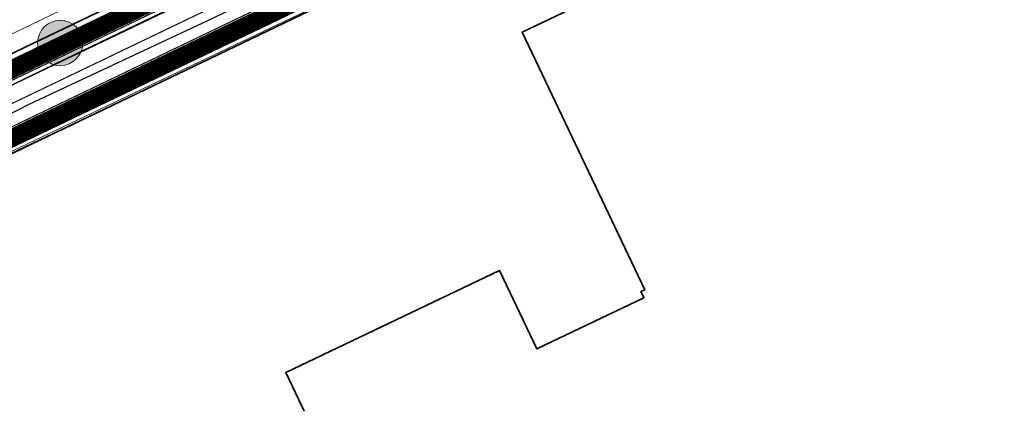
# Model space of a CAD drawing. Header units: metres. Extents: x 163628 to 167855, y 402678 to 405435.
# Tile 159 of 256: x 164660 to 164747, y 403471 to 403505. Entities that reach past the tile are written whole.
import ezdxf

# ---------------------------------------------------------------- set-up
doc = ezdxf.new("R2010")
doc.units = ezdxf.units.M
doc.linetypes.add('X-CA190022.004-UO-DWM_Snelfietsroute$0$1-2', pattern=[3, 0, -2, 1])
doc.layers.get('0').update_dxf_attribs({"lineweight": 25})
for name, color, linetype, lineweight in [('X-CA190022.004-UO-BGT_Ondergrond$0$GE_201_SHDHek_Lijn_GEM', 253, 'X-CA190022.004-UO-BGT_Ondergrond$0$Hekwerk', 9), ('X-CA190022.004-UO-BGT_Ondergrond$0$GE_316_WGDFietspad_Vlak_GEM', 253, 'Continuous', 9), ('X-CA190022.004-UO-BGT_Ondergrond$0$GE_367_OWGBerm_groenvoorziening_grasenk_GEM', 253, 'Continuous', 9), ('X-CA190022.004-UO-BGT_Ondergrond$0$GE_401_OTDErf_Vlak_GEM', 253, 'Continuous', 9), ('X-CA190022.004-UO-BGT_Ondergrond$0$GE_523_WTDGreppel_drogesloot_Vlak_GEM', 253, 'Continuous', 9), ('X-CA190022.004-UO-BGT_Ondergrond$0$GE_601_PNDgrondvlakpand_Vlak_MV_GEM', 34, 'Continuous', 35), ('X-CA190022.004-UO-DWM_Beplanting$0$B-WE-GR-BOOM-S AFKOMSTIG UIT BGT', 252, 'Continuous', 0), ('X-CA190022.004-UO-DWM_Snelfietsroute$0$B-WE-VH-KANTVERHARDING-G', 125, 'Continuous', 25), ('X-CA190022.004-UO-DWM_Snelfietsroute$0$N-WE-GW-BERM-G', 125, 'Continuous', 25), ('X-CA190022.004-UO-DWM_Snelfietsroute$0$N-WE-VH-KANTVERHARDING-G', 125, 'Continuous', 25), ('X-CA190022.004-UO-DWM_Snelfietsroute$0$N-WE-VW-MARKERING_LANGS_STREEP_12-G', 7, 'X-CA190022.004-UO-DWM_Snelfietsroute$0$1-2', 35), ('X-CA190022.004-UO-DWM_Snelfietsroute$0$N-WE-VW-MARKERING_LANGS_STREEP_DOORGETROKKEN_010-G', 125, 'Continuous', 25), ('X-CA190022.004-UO-GZM_Werkgrens_v0.1$0$N-WE-KG-GRENS_SYSTEEMGRENS-G', 7, 'X-CA190022.004-UO-GZM_Werkgrens_v0.1$0$KG-OG', 35), ('X-CA190022.004-UO-KAD_Percelen$0$B-WE-KG-GRENS_PERCEEL-GV', 150, 'Continuous', 9), ('X-CA190022.004-UO-WHM_Riolering gemeente - drukleidingen_v0.1$0$Riool_onder_druk_pvc_leidingen_400_hgml', 214, 'X-CA190022.004-UO-WHM_Riolering gemeente - drukleidingen_v0.1$0$1-200 PERSLEIDING', 25)]:
    doc.layers.add(name, color=color, linetype=linetype, lineweight=lineweight)
doc.layers.add('X-CA190022.004-UO-DWM_Beplanting$0$B-WE-GR-BOOM-S AFKOMSTIG UIT BOMENBESTAND GEMEENTE', color=252, linetype='Continuous')
doc.layers.add('X-CA190022.004-UO-DWM_Beplanting$0$N-GV-GR-GRAS-A-200', color=7, linetype='Continuous')
for name, color, linetype, lineweight, transparency in [('X-CA190022.004-UO-KL_Wenstracé_v0.3$0$N-WE-KL-TRACE_WENSTRACE-G 1.5m', 24, 'Continuous', 35, 0.6), ('X-CA190022.004-UO-KLIC$0$B-OI-KL-DATA_ZIGGO BV_0000546674_VECT_19O042616-G', 42, 'X-CA190022.004-UO-KLIC$0$1-200 ZIGGO', 0, 0.25), ('X-CA190022.004-UO-KLIC$0$B-WE-KL-ET_LS-G', 42, 'X-CA190022.004-UO-KLIC$0$1-200 LAAGSPANNING', 0, 0.25), ('X-CA190022.004-UO-KLIC$0$B-WE-KL-ET_LS_KABELBED-G', 42, 'X-CA190022.004-UO-KLIC$0$1-200 LAAGSPANNING', 0, 0.25)]:
    doc.layers.add(name, color=color, linetype=linetype, lineweight=lineweight, transparency=transparency)
doc.styles.add('X-CA190022.004-UO-KLIC$0$NLCS-ISO', font='NLCS-ISO.ttf')
doc.styles.add('X-CA190022.004-UO-WHM_Riolering gemeente - drukleidingen_v0.1$0$NLCS-ISO', font='NLCS-ISO.ttf')
doc.linetypes.add('X-CA190022.004-UO-BGT_Ondergrond$0$Hekwerk', pattern='A,5,-1.5,[2,dgnlstyle-Veghel.shx,S=0.007937,R=0,X=0,Y=0],-1.5', length=8)
doc.linetypes.add('X-CA190022.004-UO-GZM_Werkgrens_v0.1$0$KG-OG', pattern='A,5.5,-1.5,[2,NLCS.SHX,S=0.5,R=0,X=0,Y=0],-1.5', length=8.5)
doc.linetypes.add('X-CA190022.004-UO-KLIC$0$1-200 LAAGSPANNING', pattern='A,1.5,-0.6,["LS",X-CA190022.004-UO-KLIC$0$NLCS-ISO,S=0.24,R=0,X=-0.45,Y=-0.12],-0.05', length=2.15)
doc.linetypes.add('X-CA190022.004-UO-KLIC$0$1-200 ZIGGO', pattern='A,1.5,-0.6,["ZIGGO",X-CA190022.004-UO-KLIC$0$NLCS-ISO,S=0.24,R=0,X=-0.5,Y=-0.12],-0.5', length=2.6)
doc.linetypes.add('X-CA190022.004-UO-WHM_Riolering gemeente - drukleidingen_v0.1$0$1-200 PERSLEIDING', pattern='A,1.5,-0.6,["PERS",X-CA190022.004-UO-WHM_Riolering gemeente - drukleidingen_v0.1$0$NLCS-ISO,S=0.24,R=0,X=-0.5,Y=-0.12],-0.65', length=2.75)

# ---------------------------------------------------------------- blocks, each defined once
blk = doc.blocks.new('X-CA190022.004-UO-DWM_Beplanting$0$SGR-BOOM_01-SO')
at = {"linetype": 'ByBlock', "lineweight": 18}
h = blk.add_hatch(color=0, dxfattribs=at)
h.dxf.hatch_style = 1
edge = h.paths.add_edge_path()
edge.add_arc((0, 0), 0.25, 0, 360)
at = {"color": 0, "linetype": 'ByBlock', "lineweight": 18}
for radius in [2, 0.25]:
    blk.add_circle((0, 0), radius, dxfattribs=at)
blk = doc.blocks.new('X-CA190022.004-UO-DWM_Beplanting$0$IMGEOBoom')
at = {"transparency": 33554457}
h = blk.add_hatch(color=256, dxfattribs=at)
h.dxf.hatch_style = 1
edge = h.paths.add_edge_path()
edge.add_arc((0, 0), 100, 0, 360)
edge = h.paths.add_edge_path(flags=17)
edge.add_arc((0, 0), 12.5, 0, 360)
h = blk.add_hatch()
h.set_pattern_fill('ANGLE', color=256)
h.set_pattern_definition([(0, (0, 0), (0, 6.985), [5.08, -1.905]), (90, (0, 0), (-6.985, 4e-16), [5.08, -1.905])])
edge = h.paths.add_edge_path(flags=17)
edge.add_arc((0, 0), 12.5, 0, 360)
at = {"layer": 'X-CA190022.004-UO-DWM_Beplanting$0$N-GV-GR-GRAS-A-200'}
h = blk.add_hatch(color=256, dxfattribs=at)
h.dxf.hatch_style = 1
edge = h.paths.add_edge_path(flags=17)
edge.add_arc((0, 0), 12.5, 0, 360)
at = {"xscale": 50, "yscale": 50, "zscale": 50}
blk.add_blockref('X-CA190022.004-UO-DWM_Beplanting$0$SGR-BOOM_01-SO', (0, 0), dxfattribs=at)

msp = doc.modelspace()

# ---------------------------------------------------------------- linework, layer by layer
at = {"layer": 'X-CA190022.004-UO-BGT_Ondergrond$0$GE_201_SHDHek_Lijn_GEM'}
for p, q in [((164766.236, 403544.544), (164683.071, 403504.746)), ((164683.071, 403504.746), (164620.047, 403474.794))]:
    msp.add_line(p, q, dxfattribs=at)
at = {"layer": 'X-CA190022.004-UO-BGT_Ondergrond$0$GE_316_WGDFietspad_Vlak_GEM', "flags": 128}
msp.add_lwpolyline([(164783.7, 403545.643), (164775.27, 403548.69), (164773.26, 403549.22), (164770.72, 403548.83), (164768.53, 403548.02), (164631.74, 403482.36), (164627.08, 403480.35), (164621.316, 403478.014), (164619.704, 403481.066), (164625.59, 403483.48), (164629.22, 403485.06), (164763.542, 403549.392), (164768.875, 403551.946)], dxfattribs=at)
at = {"layer": 'X-CA190022.004-UO-BGT_Ondergrond$0$GE_367_OWGBerm_groenvoorziening_grasenk_GEM', "flags": 128}
for points in [[(164640.44, 403494.868), (164662.351, 403505.436), (164685.598, 403516.649), (164707.718, 403526.866), (164753.889, 403548.503), (164771.397, 403558.596), (164770.664, 403556.413), (164771.276, 403554.19), (164776.991, 403553.714), (164784.135, 403551.121), (164785.925, 403550.471)], [(164768.875, 403551.946), (164763.542, 403549.392), (164629.22, 403485.06), (164625.59, 403483.48), (164619.704, 403481.066), (164604.45, 403474.81), (164602.885, 403474.235), (164600.48, 403473.35), (164597.61, 403471.99), (164592.13, 403469.02), (164575.93, 403459.42), (164569.76, 403456.18), (164516.668, 403430.689), (164513.743, 403429.436), (164509.64, 403427.467), (164507.77, 403426.57)], [(164510.298, 403423.881), (164518.157, 403427.555), (164571.47, 403453.2), (164577.71, 403456.5), (164591.23, 403464.58), (164599.21, 403468.63), (164602.07, 403470), (164604.577, 403471.161), (164605.74, 403471.7), (164607.424, 403472.383), (164621.316, 403478.014), (164627.08, 403480.35), (164631.74, 403482.36), (164768.53, 403548.02), (164770.72, 403548.83), (164773.26, 403549.22), (164775.27, 403548.69), (164783.7, 403545.643)], [(164793.738, 403546.45), (164797.942, 403548.705), (164798.777, 403549.092), (164799.971, 403547.237), (164793.081, 403543.524), (164789.839, 403542.878), (164787.928, 403542.792), (164776.394, 403545.354), (164774.138, 403545.724), (164771.263, 403545.786), (164766.236, 403544.544), (164683.071, 403504.746), (164620.047, 403474.794)]]:
    msp.add_lwpolyline(points, dxfattribs=at)
at = {"layer": 'X-CA190022.004-UO-BGT_Ondergrond$0$GE_401_OTDErf_Vlak_GEM', "flags": 128}
for points in [[(164620.047, 403474.794), (164683.071, 403504.746), (164766.236, 403544.544), (164771.263, 403545.786), (164774.138, 403545.724), (164776.394, 403545.354), (164787.928, 403542.792), (164789.839, 403542.878), (164793.081, 403543.524), (164799.971, 403547.237), (164805.156, 403540.166), (164806.434, 403541.103), (164827.881, 403511.643), (164834.892, 403502.714)], [(164714.88, 403481.16), (164704.03, 403503.93), (164759.12, 403530.17), (164800.18, 403443.96)], [(164692.56, 403453.99), (164683.12, 403473.84), (164702.02, 403482.86), (164705.33, 403475.93), (164714.77, 403480.44), (164714.52, 403480.99), (164714.88, 403481.16)]]:
    msp.add_lwpolyline(points, dxfattribs=at)
at = {"layer": 'X-CA190022.004-UO-BGT_Ondergrond$0$GE_523_WTDGreppel_drogesloot_Vlak_GEM', "flags": 128}
msp.add_lwpolyline([(164707.718, 403526.866), (164685.598, 403516.649), (164662.351, 403505.436), (164640.44, 403494.868), (164631.326, 403490.472), (164629.806, 403493.624), (164638.92, 403498.02), (164661.155, 403508.745), (164683.747, 403519.646), (164705.956, 403530.356), (164728.591, 403541.273), (164751.162, 403552.163), (164770.122, 403561.314), (164771.397, 403558.596), (164753.889, 403548.503), (164707.718, 403526.866)], dxfattribs=at)
at = {"layer": 'X-CA190022.004-UO-BGT_Ondergrond$0$GE_601_PNDgrondvlakpand_Vlak_MV_GEM', "flags": 128}
for points in [[(164714.88, 403481.16), (164704.03, 403503.93), (164759.12, 403530.17), (164800.18, 403443.96)], [(164692.56, 403453.99), (164683.12, 403473.84), (164702.02, 403482.86), (164705.33, 403475.93), (164714.77, 403480.44), (164714.52, 403480.99), (164714.88, 403481.16)]]:
    msp.add_lwpolyline(points, dxfattribs=at)
at = {"layer": 'X-CA190022.004-UO-DWM_Snelfietsroute$0$B-WE-VH-KANTVERHARDING-G', "flags": 128}
for points in [[(164639.783, 403490.119), (164763.396, 403549.322)], [(164764.863, 403546.26), (164641.302, 403486.95)]]:
    msp.add_lwpolyline(points, dxfattribs=at)
at = {"layer": 'X-CA190022.004-UO-DWM_Snelfietsroute$0$N-WE-GW-BERM-G', "flags": 128}
for points in [[(164762.615, 403551.28), (164638.923, 403491.909)], [(164765.512, 403544.908), (164641.944, 403485.611)]]:
    msp.add_lwpolyline(points, dxfattribs=at)
at = {"layer": 'X-CA190022.004-UO-DWM_Snelfietsroute$0$N-WE-VH-KANTVERHARDING-G', "flags": 128}
msp.add_lwpolyline([(164763.228, 403549.911), (164639.573, 403490.557)], dxfattribs=at)
at = {"layer": 'X-CA190022.004-UO-DWM_Snelfietsroute$0$N-WE-VW-MARKERING_LANGS_STREEP_12-G', "linetype": 'X-CA190022.004-UO-DWM_Snelfietsroute$0$1-2', "const_width": 0.1, "flags": 128}
msp.add_lwpolyline([(164757.037, 403544.721), (164648.905, 403492.817)], dxfattribs=at)
at = {"layer": 'X-CA190022.004-UO-DWM_Snelfietsroute$0$N-WE-VW-MARKERING_LANGS_STREEP_DOORGETROKKEN_010-G', "const_width": 0.1, "flags": 128}
for points in [[(164763.293, 403549.776), (164639.637, 403490.421)], [(164764.798, 403546.395), (164641.239, 403487.086)]]:
    msp.add_lwpolyline(points, dxfattribs=at)
at = {"layer": 'X-CA190022.004-UO-GZM_Werkgrens_v0.1$0$N-WE-KG-GRENS_SYSTEEMGRENS-G', "ltscale": 0.2, "flags": 128}
msp.add_lwpolyline([(164202.447, 403276.261, -0.007014), (164204.684, 403278.194), (164207.732, 403280.631), (164216.351, 403287.471), (164219.004, 403289.434), (164219.375, 403289.729), (164237.184, 403303.185), (164244.587, 403308.605), (164248.73, 403311.638), (164253.977, 403315.367), (164261.175, 403320.48), (164269.682, 403326.324), (164277.478, 403331.538), (164300.139, 403346.153), (164322.964, 403359.926), (164334.073, 403366.292), (164351.665, 403375.797), (164373.742, 403387.55), (164399.95, 403400.464), (164429.28, 403414.743), (164430.124, 403415.141), (164430.948, 403415.506), (164431.777, 403415.846), (164432.615, 403416.161), (164433.462, 403416.453), (164434.316, 403416.72), (164435.176, 403416.962), (164436.043, 403417.179), (164436.306, 403417.259, -0.099821), (164451.982, 403417.179, 0.131087), (164471.53, 403420.948), (164482.533, 403426.243), (164490.693, 403418.8), (164492.586, 403419.707), (164495.404, 403416.53, -0.0101), (164498.074, 403413.536), (164499.385, 403412.005), (164502.276, 403408.653), (164509.274, 403412.948), (164511.768, 403416.461), (164509.186, 403420.201, -0.175036), (164509.321, 403422.135, -0.180129), (164510.517, 403423.431), (164518.825, 403427.315), (164545.03, 403439.927), (164571.695, 403452.754), (164577.955, 403456.064), (164591.472, 403464.142), (164595.446, 403466.159), (164599.431, 403468.182), (164600.854, 403468.863), (164605.94, 403471.242), (164622.016, 403477.758), (164627.273, 403479.889), (164631.947, 403481.905), (164633.267, 403482.539, 0.084778), (164642.609, 403485.38), (164759.332, 403541.386), (164770.974, 403544.815), (164773.272, 403545.397), (164787.887, 403542.29), (164789.899, 403542.38), (164793.252, 403543.048), (164800.24, 403546.814), (164803.671, 403549.366), (164804.774, 403550.36), (164806.983, 403547.387), (164807.907, 403546.199), (164811.87, 403549.281), (164810.953, 403550.46), (164809.512, 403552.406), (164808.343, 403553.575), (164810.024, 403555.089), (164807.827, 403558.012), (164809.834, 403559.516, 0.087199), (164816.707, 403566.833, -0.136189), (164825.151, 403574.239), (164897.952, 403609.34), (164931.093, 403625.32), (165054.784, 403684.96), (165123.155, 403717.926), (165148.566, 403730.033), (165175.654, 403740.478), (165188.146, 403744.824), (165187.632, 403748.092), (165185.258, 403754.932), (165180.038, 403753.689, 0.027846), (165177.051, 403752.466), (165119.698, 403725.141), (165051.309, 403692.167), (164927.618, 403632.527), (164894.477, 403616.547), (164821.676, 403581.445, 0.136189), (164810.016, 403571.218, -0.087199), (164805.039, 403565.919), (164803.02, 403564.408), (164799.415, 403569.204), (164798.615, 403568.604), (164797.815, 403568.006), (164797.216, 403568.806), (164793.371, 403565.926), (164793.97, 403565.126), (164792.376, 403563.932), (164795.885, 403559.064, -0.201548), (164780.097, 403554.057, 0.075656), (164771.169, 403553.982, -0.009755), (164764.075, 403552.536), (164754.286, 403547.799), (164747.474, 403544.606), (164708.34, 403525.583), (164686.218, 403515.365), (164675.148, 403509.865), (164663.524, 403504.258), (164644.327, 403495.071), (164639.493, 403492.723), (164638.201, 403492.127, -0.201818), (164621.846, 403491.8, 0.209498), (164598.58, 403490.973), (164556.157, 403470.566), (164536.299, 403461.008), (164516.318, 403451.408), (164508.232, 403447.512), (164500.187, 403443.642), (164497.203, 403443.008), (164495.09, 403442.274, 0.130794), (164492.913, 403444.811), (164488.435, 403447.885), (164494.899, 403449.835), (164490.315, 403452.233), (164484.484, 403450.597, -0.076427), (164479.748, 403454.723), (164478.799, 403455.857), (164474.918, 403452.962), (164457.343, 403473.566), (164451.257, 403468.374), (164465.519, 403451.653, -0.484297), (164464.817, 403448.113), (164461.416, 403446.394), (164463.893, 403441.77), (164464.916, 403439.614), (164433.017, 403424.683, 0.05166), (164425.3, 403421.703), (164396.431, 403407.648), (164370.094, 403394.67), (164347.884, 403382.848), (164330.182, 403373.283), (164318.908, 403366.822), (164295.903, 403352.941), (164273.086, 403338.225), (164265.193, 403332.947), (164256.594, 403327.039), (164249.344, 403321.888), (164244.05, 403318.127), (164239.86, 403315.06), (164232.409, 403309.604), (164214.476, 403296.054), (164201.289, 403285.589, 0.012131), (164197.414, 403282.357)], format="xyb", close=True, dxfattribs=at)
at = {"layer": 'X-CA190022.004-UO-KAD_Percelen$0$B-WE-KG-GRENS_PERCEEL-GV', "flags": 128}
for points in [[(164468.748, 403410.406), (164486.08, 403417.995), (164492.111, 403420.636), (164493.855, 403418.592), (164495.298, 403416.903), (164503.089, 403421.185), (164615.905, 403478.304), (164662.782, 403501.158), (164772.136, 403553.829), (164770.057, 403555.749), (164790.783, 403565.26), (164789.551, 403566.923), (164799.538, 403571.715), (164894.973, 403617.537), (164893.326, 403621.049), (164746.772, 403550.188), (164616.314, 403487.512), (164616.456, 403487.216), (164593.352, 403476.106), (164593.206, 403476.41), (164555.855, 403458.619), (164496.111, 403429.679), (164487.883, 403425.722), (164466.349, 403415.367)], [(164615.905, 403478.304), (164503.089, 403421.185), (164504.937, 403419.149), (164510.499, 403421.842), (164619.909, 403474.821), (164758.78, 403541.048), (164766.236, 403544.544), (164771.263, 403545.786), (164774.138, 403545.724), (164787.928, 403542.792), (164789.839, 403542.878), (164793.081, 403543.524), (164802.649, 403548.73), (164790.783, 403565.26), (164770.057, 403555.749), (164772.136, 403553.829), (164662.782, 403501.158)]]:
    msp.add_lwpolyline(points, close=True, dxfattribs=at)
msp.add_lwpolyline([(164860.969, 403463.589), (164858.048, 403489.835), (164848.867, 403493.07), (164833.316, 403507.004), (164808.436, 403540.853), (164802.649, 403548.73), (164793.081, 403543.524), (164789.839, 403542.878), (164787.928, 403542.792), (164774.138, 403545.724), (164771.263, 403545.786), (164766.236, 403544.544), (164758.78, 403541.048), (164619.909, 403474.821)], dxfattribs=at)
at = {"layer": 'X-CA190022.004-UO-KL_Wenstracé_v0.3$0$N-WE-KL-TRACE_WENSTRACE-G 1.5m', "lineweight": 18, "ltscale": 0.2, "const_width": 1.5}
for points in [[(164641.614, 403492.384), (164762.829, 403550.516, -0.149301), (164778.856, 403552.951, 0.1997), (164795.422, 403557.156), (164797.27, 403558.539)], [(164643.992, 403487.424), (164765.207, 403545.557, -0.149301), (164778.058, 403547.509, 0.1997), (164798.719, 403552.754), (164800.486, 403554.077)]]:
    msp.add_lwpolyline(points, format="xyb", dxfattribs=at)
at = {"layer": 'X-CA190022.004-UO-KLIC$0$B-OI-KL-DATA_ZIGGO BV_0000546674_VECT_19O042616-G', "flags": 128}
msp.add_lwpolyline([(164805.5, 403558.5), (164792.167, 403550.167), (164789.5, 403549.5), (164787.167, 403549.5), (164775.833, 403552.833), (164770.5, 403552.833), (164769.5, 403552.5), (164754.833, 403546.833), (164746.167, 403542.833), (164696.833, 403519.5), (164675.5, 403508.833), (164645.5, 403493.5), (164633.5, 403487.833), (164622.167, 403482.5), (164619.167, 403481.5), (164613.167, 403479.833), (164613.167, 403479.167), (164612.5, 403478.833), (164596.5, 403471.5), (164584.167, 403465.167), (164572.833, 403458.5), (164564.167, 403454.167), (164515.833, 403430.167), (164513.833, 403429.5), (164502.167, 403428.833), (164500.833, 403428.5), (164496.167, 403426.5), (164496.167, 403425.833), (164494.833, 403424.5), (164489.167, 403420.167), (164485.5, 403418.833)], dxfattribs=at)
at = {"layer": 'X-CA190022.004-UO-KLIC$0$B-WE-KL-ET_LS-G'}
msp.add_lwpolyline([(164657.951, 403493.927), (164661.638, 403495.726), (164663.401, 403496.595), (164665.11, 403497.443), (164668.366, 403499.079), (164670.646, 403500.042), (164685.249, 403507.091), (164768.397, 403547.227), (164773.792, 403548.322), (164776.097, 403547.56), (164783.289, 403545.024), (164792.946, 403545.181), (164800.264, 403548.385), (164805.728, 403548.159), (164806.363, 403547.702), (164807.837, 403547.779), (164810.978, 403550.618)], dxfattribs=at)
at = {"layer": 'X-CA190022.004-UO-KLIC$0$B-WE-KL-ET_LS_KABELBED-G'}
msp.add_lwpolyline([(164657.951, 403493.927), (164661.638, 403495.726), (164663.401, 403496.595), (164665.11, 403497.443), (164668.366, 403499.079), (164670.646, 403500.042), (164685.249, 403507.091), (164768.397, 403547.227), (164773.792, 403548.322), (164776.097, 403547.56), (164783.289, 403545.024), (164792.946, 403545.181), (164800.264, 403548.385), (164805.728, 403548.159), (164806.363, 403547.702), (164807.837, 403547.779), (164810.978, 403550.618)], dxfattribs=at)
at = {"layer": 'X-CA190022.004-UO-WHM_Riolering gemeente - drukleidingen_v0.1$0$Riool_onder_druk_pvc_leidingen_400_hgml', "flags": 128}
msp.add_lwpolyline([(164503.904, 403422.688), (164509.696, 403425.6), (164520.576, 403430.976), (164538.976, 403439.52), (164559.584, 403449.216), (164577.584, 403457.856), (164584.864, 403461.216), (164609.264, 403472.896), (164631.648, 403483.584), (164654.176, 403494.304), (164656.736, 403495.68), (164660.448, 403497.568), (164676.688, 403505.184), (164691.232, 403512.288), (164723.296, 403527.712), (164737.456, 403534.528), (164746.688, 403537.76), (164756.864, 403542.144), (164770.368, 403546.656), (164783.248, 403547.776), (164784.736, 403548.192), (164797.104, 403553.12), (164801.664, 403556.48), (164804.496, 403558.4), (164805.248, 403558.848), (164807.552, 403561.184), (164809.104, 403564.224), (164811.92, 403570.048)], dxfattribs=at)

# ---------------------------------------------------------------- block references
at = {"layer": 'X-CA190022.004-UO-DWM_Beplanting$0$B-WE-GR-BOOM-S AFKOMSTIG UIT BGT', "xscale": 0.02, "yscale": 0.02, "zscale": 0.02}
msp.add_blockref('X-CA190022.004-UO-DWM_Beplanting$0$IMGEOBoom', (164663.186, 403502.986), dxfattribs=at)
at = {"layer": 'X-CA190022.004-UO-DWM_Beplanting$0$B-WE-GR-BOOM-S AFKOMSTIG UIT BOMENBESTAND GEMEENTE', "xscale": 0.02, "yscale": 0.02, "zscale": 0.02}
msp.add_blockref('X-CA190022.004-UO-DWM_Beplanting$0$IMGEOBoom', (164663.186, 403502.986), dxfattribs=at)

doc.saveas('drawing.dxf')
